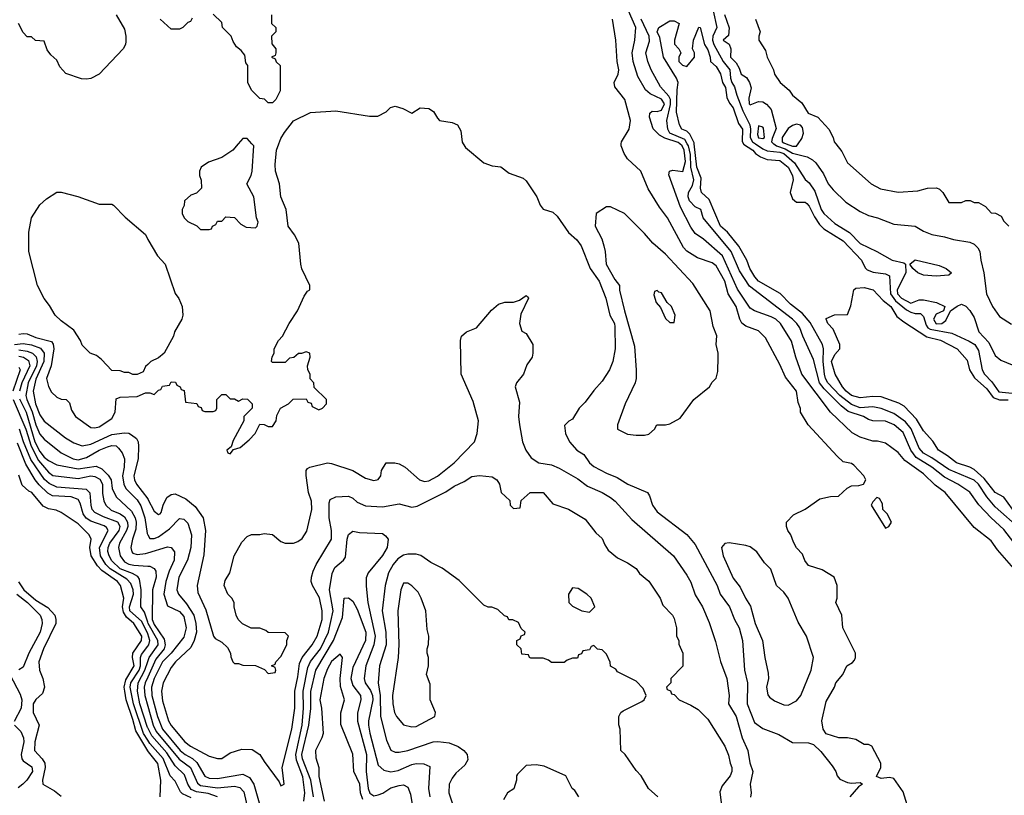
# Model space of a CAD drawing. Header units: inches. Extents: x 1793389 to 1900389, y 320802 to 470796.
# Tile 99 of 256: x 1859394 to 1864053, y 356918 to 360587. Entities that reach past the tile are written whole.
import ezdxf

# ---------------------------------------------------------------- set-up
doc = ezdxf.new("R2010")
doc.units = ezdxf.units.IN
doc.header["$MEASUREMENT"] = 0
for name, color, linetype in [('B8355', 7, 'Continuous'), ('B8356', 7, 'Continuous'), ('B8365', 7, 'Continuous'), ('B8366', 7, 'Continuous')]:
    doc.layers.add(name, color=color, linetype=linetype)

msp = doc.modelspace()

# ---------------------------------------------------------------- linework, layer by layer
at = {"layer": 'B8355', "color": 2}
for points, elevation in [([(1860000, 358956), (1859990, 358946), (1859978, 358922), (1859950, 358908), (1859930, 358908), (1859910, 358918), (1859890, 358918), (1859870, 358926), (1859830, 358928), (1859780.4, 358980.4), (1859758, 358998), (1859728, 359010), (1859690, 359048), (1859682, 359070), (1859650, 359118), (1859590, 359162), (1859562, 359190), (1859535.5, 359235.5), (1859510, 359268), (1859479, 359330), (1859437.2, 359490), (1859438, 359582), (1859449.2, 359650), (1859490, 359712), (1859520.2, 359739.8), (1859570, 359771.3), (1859590, 359771), (1859668.9, 359751.1), (1859770, 359714.8), (1859830, 359714), (1859838, 359710), (1859893, 359653), (1859990, 359571.3), (1859998, 359550), (1860000, 359546.7)], 202), ([(1859390, 359099.5), (1859410, 359103.1), (1859430, 359100.4), (1859470, 359083.7), (1859544.4, 359064.4), (1859552.7, 359052.7), (1859554.9, 359030), (1859542.6, 358950), (1859520.7, 358890), (1859530, 358852), (1859544.5, 358824.5), (1859570, 358802), (1859590, 358792), (1859614, 358790), (1859630, 358774), (1859639.8, 358739.8), (1859658, 358710), (1859730, 358658), (1859750, 358656), (1859770, 358660.7), (1859830, 358701), (1859846, 358730), (1859850, 358794), (1859870, 358802), (1859950, 358804.7), (1859990, 358822), (1860000, 358822)], 202), ([(1859370, 359051), (1859410, 359055.9), (1859450, 359049.3), (1859492.9, 359032.9), (1859509.2, 359010), (1859507.9, 358970), (1859470, 358887.3), (1859457.2, 358830), (1859469.3, 358770), (1859490, 358718), (1859510, 358688), (1859610, 358608.4), (1859650, 358586), (1859690, 358570.4), (1859730, 358578.7), (1859830, 358624.7), (1859890, 358632.4), (1859910, 358630.4), (1859923.7, 358623.7), (1859946, 358606), (1859954, 358590), (1859956.3, 358570), (1859954.9, 358510), (1859934, 358430), (1859937, 358410), (1859947, 358390), (1859999.7, 358319.7), (1860000, 358319.2)], 198), ([(1859390, 359024.6), (1859430, 359019.3), (1859454, 359010), (1859471.6, 358991.6), (1859476.8, 358970), (1859473, 358950), (1859433.9, 358870), (1859423.2, 358810), (1859427.5, 358790), (1859452.7, 358732.7), (1859470.2, 358670), (1859490, 358626), (1859510, 358603), (1859590, 358538.4), (1859647.3, 358510), (1859670, 358505.5), (1859710, 358515.3), (1859770, 358550.2), (1859810, 358567), (1859830, 358572), (1859850, 358570.4), (1859860.9, 358560.9), (1859878.3, 358538.3), (1859890.3, 358510), (1859888.8, 358470), (1859880.9, 358430), (1859886, 358390), (1859895.8, 358370), (1859950, 358315.8), (1859966.6, 358286.6), (1859985.8, 358230), (1859996.5, 358156.5), (1860000, 358150.4)], 194), ([(1859390, 358995.5), (1859412.7, 358990), (1859435.5, 358975.5), (1859442.7, 358950), (1859403.7, 358870), (1859393.7, 358830)], 190), ([(1859390, 358944), (1859395.6, 358930), (1859362.3, 358830)], 186), ([(1859363, 358790), (1859422.3, 358650), (1859447.6, 358570), (1859482.3, 358502.3), (1859530, 358446.3), (1859551.3, 358431.3), (1859670, 358416.5), (1859730, 358429.1), (1859750, 358426.7), (1859773.9, 358413.9), (1859785.5, 358390), (1859785.1, 358345.1), (1859791.5, 358311.5), (1859801.3, 358290), (1859826.8, 358266.8), (1859870, 358249.1), (1859890, 358235.3), (1859904.5, 358210), (1859905.2, 358190), (1859899.7, 358170), (1859866.5, 358110), (1859861.5, 358090), (1859868.9, 358050), (1859890, 358023.1), (1859910, 358011.4), (1859934.1, 358005.9), (1860000, 358002.5)], 186), ([(1859393.5, 358793.5), (1859424.6, 358730), (1859466, 358590), (1859490, 358544.2), (1859510, 358518), (1859530, 358501.1), (1859570, 358481.7), (1859670, 358461.8), (1859755.3, 358475.3), (1859783.1, 358463.1), (1859812.6, 358432.6), (1859826.5, 358410), (1859831.8, 358370), (1859850, 358330.6), (1859922.4, 358262.4), (1859940.2, 358230), (1859944.7, 358210), (1859942.8, 358177.2), (1859927.4, 358130), (1859920.3, 358090), (1859923.8, 358070), (1859930, 358063), (1859950, 358057), (1859990, 358062.3), (1860000, 358065.3)], 190), ([(1860000, 357737.5), (1859983.8, 357783.8), (1859967.7, 357810), (1859968.3, 357890), (1859960.6, 357940.6), (1859952.3, 357952.3), (1859927.9, 357967.9), (1859869, 357990), (1859830, 358027.6), (1859817.3, 358050), (1859811.5, 358071.6), (1859812.6, 358090), (1859820.2, 358110), (1859863.9, 358170), (1859869, 358190), (1859858.7, 358210), (1859790, 358234.7), (1859750, 358256.4), (1859737.6, 358270), (1859731.8, 358290), (1859726.7, 358346.7), (1859710, 358364.9), (1859570, 358376.1), (1859533.2, 358393.2), (1859512.1, 358412.1), (1859446.9, 358506.9), (1859412.4, 358590), (1859393.1, 358650)], 182), ([(1860000, 357682.2), (1859997.7, 357690), (1859970, 357741.7), (1859915.4, 357790), (1859913.5, 357810), (1859932, 357870), (1859930.2, 357890.2), (1859919.3, 357919.3), (1859900.8, 357940.8), (1859822.8, 357990), (1859802.2, 358010), (1859776.9, 358050), (1859771.1, 358090), (1859813.1, 358170), (1859805.2, 358185.3), (1859793.2, 358193.2), (1859730, 358214.9), (1859708.7, 358228.7), (1859694.9, 358250), (1859680.5, 358300.5), (1859670, 358317), (1859638, 358330), (1859550, 358334.9), (1859527.9, 358347.9), (1859486.9, 358386.9), (1859468, 358410), (1859423.7, 358483.7), (1859383.5, 358583.5)], 178), ([(1860000, 357128.1), (1859942.8, 357222.8), (1859930, 357276.3), (1859898.5, 357370), (1859890.8, 357410.8), (1859888.4, 357430), (1859895.4, 357464.6), (1859935.2, 357530), (1859928, 357570), (1859929.1, 357590), (1859970, 357649.6), (1859971.1, 357670), (1859934, 357730), (1859899.8, 357759.8), (1859884.9, 357784.9), (1859880.2, 357810), (1859886.4, 357850), (1859870.3, 357910), (1859857, 357930), (1859782, 357982), (1859762.8, 358002.8), (1859731.7, 358050), (1859726, 358090), (1859732.7, 358130), (1859722.8, 358150), (1859670, 358201.6), (1859590, 358256), (1859567.1, 358267.1), (1859530, 358273.4), (1859505.5, 358285.5), (1859450.8, 358350), (1859436.8, 358356.8), (1859405.4, 358385.4), (1859390, 358432)], 174), ([(1859388, 357928), (1859414, 357890), (1859470, 357841.1), (1859526.9, 357806.9), (1859560.5, 357770), (1859565.7, 357750), (1859564.4, 357730), (1859506.9, 357610), (1859484.4, 357550), (1859488.2, 357510), (1859503, 357470), (1859511.2, 357430), (1859501.3, 357398.7), (1859469.6, 357370.4), (1859457, 357350), (1859458.4, 357310), (1859486, 357250), (1859466.3, 357170), (1859463.6, 357130), (1859500.5, 357090), (1859512.6, 357070), (1859515.1, 357050), (1859502, 356990), (1859504, 356970), (1859558.6, 356938.6), (1859590, 356914)], 174), ([(1859381.1, 357870), (1859430.4, 357830.4), (1859491.5, 357770), (1859499.5, 357750), (1859500.9, 357730), (1859491.3, 357690), (1859436.9, 357590), (1859410, 357524.7), (1859390, 357510.7)], 178), ([(1860000, 357178.4), (1859980.2, 357210), (1859932.3, 357350), (1859916.8, 357430), (1859919.8, 357450), (1859958.7, 357510), (1859965.3, 357530), (1859965.6, 357570), (1859970, 357583.7), (1860000, 357624.1)], 178), ([(1860000, 357236.4), (1859998.8, 357238.8), (1859962.7, 357350), (1859951, 357410), (1859954.5, 357450), (1859986.7, 357510), (1860000, 357550.6)], 182), ([(1859346.6, 357490), (1859395.9, 357395.9), (1859403.5, 357370), (1859400.4, 357330), (1859367.6, 357267.6)], 178), ([(1860000, 357476.7), (1859987.8, 357450), (1859983, 357430), (1859985.4, 357390), (1860000, 357339)], 186), ([(1859369.5, 357250), (1859399.1, 357219.1), (1859412.3, 357190), (1859414, 357170), (1859400.3, 357110), (1859403.5, 357090), (1859410, 357080.5), (1859452.1, 357052.1), (1859454.7, 357030), (1859428.2, 356990), (1859409.1, 356970.9), (1859386.6, 356953.4)], 178)]:
    msp.add_lwpolyline(points, dxfattribs=dict(at, elevation=elevation))
at = {"layer": 'B8356', "color": 2, "elevation": 202}
msp.add_lwpolyline([(1859850.8, 360610), (1859890, 360542), (1859896.3, 360510), (1859895.9, 360484.1), (1859894, 360470), (1859882.8, 360450), (1859770.6, 360329.4), (1859730.6, 360309.4), (1859710, 360305.2), (1859686.8, 360306.8), (1859612.9, 360332.9), (1859584.7, 360364.7), (1859570, 360395.3), (1859541.2, 360421.2), (1859524.7, 360444.7), (1859510, 360486), (1859468.9, 360488.9), (1859450, 360506), (1859430, 360506), (1859410, 360526), (1859388.9, 360568.9)], dxfattribs=at)
at = {"layer": 'B8365', "color": 2}
for points, elevation in [([(1860000, 358822), (1860010, 358822), (1860030, 358814), (1860050, 358834), (1860062, 358838), (1860070, 358854), (1860102, 358858), (1860110, 358874), (1860131.6, 358871.6), (1860138, 358858), (1860154, 358850), (1860158, 358838), (1860172.7, 358832.7), (1860178, 358778), (1860231.6, 358771.6), (1860238, 358758), (1860252.7, 358752.7), (1860258, 358738), (1860270, 358734), (1860310, 358734), (1860322, 358738), (1860326, 358750), (1860326, 358790), (1860350, 358814), (1860370, 358814), (1860390, 358794), (1860410, 358794), (1860430, 358782), (1860450, 358794), (1860471.6, 358791.6), (1860494, 358770), (1860494, 358750), (1860454, 358710), (1860454, 358690), (1860403.6, 358596.4), (1860394, 358566), (1860374, 358550), (1860378, 358538), (1860390, 358534), (1860406, 358554), (1860436.4, 358563.6), (1860480.4, 358599.6), (1860508, 358630), (1860530, 358674), (1860550, 358672), (1860570, 358662), (1860590, 358662), (1860608, 358690), (1860610, 358714), (1860628, 358750), (1860666, 358770), (1860688.4, 358791.6), (1860750, 358794), (1860758, 358778), (1860772.7, 358772.7), (1860778, 358758), (1860810, 358742), (1860826, 358750), (1860846, 358770), (1860846, 358790), (1860787.3, 358847.3), (1860786, 358870), (1860768.4, 358888.4), (1860768, 358910), (1860758, 358930), (1860755.3, 358950), (1860768, 358990), (1860766, 359010), (1860750, 359015.3), (1860727.3, 359007.3), (1860712.7, 359007.3), (1860691.3, 358988.7), (1860670, 358986), (1860650, 358966), (1860590, 358966), (1860586, 358970), (1860588.4, 358991.6), (1860598, 359010), (1860598, 359030), (1860618, 359070), (1860638, 359090), (1860668.7, 359150), (1860708, 359210), (1860740.2, 359279.8), (1860756.4, 359303.6), (1860766, 359310), (1860766, 359330), (1860729.3, 359409.3), (1860724, 359430), (1860714, 359530), (1860694, 359570), (1860663.7, 359610), (1860654.5, 359690), (1860629.6, 359750), (1860622.9, 359810), (1860604.5, 359870), (1860602.5, 359902.5), (1860609.6, 359970), (1860620.5, 360000)], 202), ([(1860427.7, 360000), (1860402, 359970), (1860350, 359935.3), (1860287.1, 359912.9), (1860252, 359890), (1860244.7, 359870), (1860244.7, 359850), (1860252, 359828), (1860254, 359790), (1860230, 359766), (1860203.6, 359756.4), (1860174, 359730), (1860171.6, 359708.4), (1860162, 359690), (1860162, 359670), (1860172, 359650), (1860190, 359632), (1860231.6, 359611.6), (1860250, 359594), (1860290, 359594), (1860302, 359598), (1860306, 359610), (1860322, 359618), (1860330, 359634), (1860350, 359634), (1860370, 359654), (1860410, 359652), (1860439.6, 359619.6), (1860465.4, 359605.4), (1860510, 359602), (1860518, 359610), (1860522, 359630), (1860514, 359650), (1860502, 359750), (1860468, 359810), (1860489.1, 359850.9), (1860493.2, 359870), (1860502, 359990), (1860493.1, 360000)], 206), ([(1861492.3, 360000), (1861503, 359983), (1861590, 359910.6), (1861630, 359896.3), (1861670.5, 359890.5), (1861710, 359860.7), (1861776.8, 359836.8), (1861790, 359824.7), (1861841, 359750), (1861856, 359710), (1861870, 359691.3), (1861917.1, 359677.1), (1861937.5, 359657.5), (1861990, 359581), (1862030, 359546), (1862050, 359518), (1862092.7, 359410), (1862135.5, 359350), (1862167.7, 359270), (1862186, 359190), (1862208, 359150), (1862210, 359134), (1862210.7, 359030), (1862200.7, 358970), (1862184, 358930), (1862150, 358877.2), (1862110, 358833.2), (1862070, 358777.2), (1862041, 358750), (1862010, 358698), (1861991.6, 358688.4), (1861972, 358668), (1861976, 358630), (1861994.8, 358590), (1862030, 358550.8), (1862062.8, 358530), (1862090.7, 358490), (1862110, 358473.4), (1862170, 358442), (1862221.4, 358421.4), (1862271.3, 358390), (1862364.7, 358350), (1862374.4, 358334.4), (1862387.3, 358290), (1862410, 358258.8), (1862550, 358151), (1862590, 358104.7), (1862693.4, 357910), (1862707.7, 357870), (1862753, 357810), (1862776.3, 357750), (1862798, 357710), (1862814, 357650), (1862823.8, 357510), (1862837.1, 357450), (1862835.8, 357350), (1862870, 357262.8), (1862910, 357234), (1862985.2, 357205.2), (1863050, 357166.8), (1863125.4, 357165.4), (1863150, 357158), (1863184.5, 357124.5), (1863237.5, 357057.5), (1863254.8, 357030), (1863261, 357010), (1863274.4, 356994.4), (1863310, 356978.8), (1863330, 356974.8), (1863370, 356978), (1863382, 356970), (1863362, 356958), (1863321, 356910)], 202), ([(1863592.9, 356872.9), (1863574, 356934), (1863530, 356998), (1863510, 357002), (1863470, 356998), (1863447.3, 357007.3), (1863468.7, 357050), (1863468.7, 357070), (1863426, 357150), (1863410, 357158), (1863390, 357158), (1863350, 357182), (1863310, 357189), (1863269.1, 357189.1), (1863209, 357209), (1863195.3, 357230), (1863189, 357270), (1863210, 357362), (1863248.7, 357430), (1863255.3, 357450), (1863288.7, 357490), (1863308, 357530), (1863334.6, 357545.4), (1863343.1, 357556.9), (1863348.7, 357570), (1863348.7, 357590), (1863288.7, 357710), (1863284, 357770), (1863255.3, 357830), (1863262, 357850), (1863262, 357910), (1863248, 357950), (1863190, 357984), (1863125.6, 358005.6), (1863109.1, 358029.1), (1863098, 358058), (1863068.9, 358088.9), (1863054.6, 358114.6), (1863042, 358150), (1863028.7, 358170), (1863022, 358190), (1863022, 358210), (1863054.6, 358245.4), (1863110, 358271.3), (1863180.2, 358319.8), (1863230, 358332), (1863267.3, 358332.7), (1863308.4, 358371.6), (1863330, 358382), (1863363.6, 358383.6), (1863386, 358390), (1863398, 358410), (1863388, 358430), (1863340.4, 358480.4), (1863330, 358488), (1863290, 358495.3), (1863261.5, 358521.5), (1863124, 358670), (1863088.7, 358730), (1863088.4, 358748.4), (1863076.4, 358776.4), (1863069, 358830), (1863016.6, 358896.6), (1862990, 358955.3), (1862922, 359082), (1862890, 359115.1), (1862830, 359137.6), (1862811.2, 359151.2), (1862800.7, 359170), (1862783.6, 359230), (1862746.3, 359290), (1862730.8, 359350), (1862690, 359422), (1862670, 359436.2), (1862600.8, 359460.8), (1862550, 359492), (1862534, 359510), (1862459.3, 359650), (1862420.5, 359700.5), (1862367.7, 359787.7), (1862332.3, 359870), (1862270, 359929.2), (1862253.8, 359953.8), (1862239.3, 359990), (1862240.3, 360000)], 202), ([(1864130, 357952.3), (1864019.7, 358079.7), (1863990, 358121.2), (1863910, 358185.2), (1863772.7, 358350), (1863724.8, 358384.7), (1863670, 358438.4), (1863582, 358502), (1863550, 358539.3), (1863490, 358584), (1863452.5, 358592.5), (1863430, 358592.7), (1863370, 358612.7), (1863331.9, 358631.9), (1863229.7, 358729.7), (1863095.1, 358910), (1863066, 358990), (1863045.6, 359065.6), (1862993.6, 359150), (1862971.8, 359170), (1862950, 359182), (1862870, 359209.6), (1862850, 359222), (1862790, 359312), (1862719.1, 359470), (1862629.6, 359549.6), (1862590, 359576), (1862570, 359605.2), (1862520.6, 359700.6), (1862466, 359854), (1862469, 359870), (1862484.6, 359875.4), (1862531.5, 359868.5), (1862544, 359916), (1862538, 359970), (1862528.7, 359990), (1862517.2, 360000)], 198), ([(1864113.2, 358093.2), (1864050, 358175.1), (1863989.8, 358229.8), (1863932.3, 358292.2), (1863890, 358352), (1863832.3, 358390), (1863770, 358422.6), (1863710, 358470.9), (1863635.2, 358515.2), (1863609.8, 358550), (1863573.9, 358633.9), (1863531.8, 358670), (1863490, 358688), (1863430.4, 358689.6), (1863410, 358696.3), (1863386.6, 358710), (1863313.3, 358733.3), (1863280.2, 358760.2), (1863200.3, 358840.3), (1863177.4, 358870), (1863150, 358979), (1863098.9, 359090), (1863085.1, 359130), (1863071.3, 359150), (1863050.6, 359170.6), (1862846.9, 359326.9), (1862799.8, 359399.8), (1862760.4, 359490), (1862627, 359650), (1862616, 359690), (1862590, 359702), (1862563.5, 359730), (1862556.8, 359750), (1862557.7, 359770), (1862576.5, 359803.5), (1862584, 359830), (1862569.9, 359889.9), (1862567.6, 359950), (1862558.9, 359990), (1862552.7, 360000)], 194), ([(1864130, 358174.7), (1864010, 358282.4), (1863970.6, 358330.6), (1863931, 358390), (1863910, 358408.3), (1863790, 358459.8), (1863710, 358514.5), (1863670, 358536.3), (1863650, 358560.9), (1863611.9, 358651.9), (1863584.8, 358684.8), (1863530, 358723.5), (1863470, 358747.2), (1863430, 358755.6), (1863370, 358751.7), (1863330, 358767), (1863275.1, 358810), (1863217.6, 358870), (1863206.2, 358890), (1863202, 358910), (1863195.7, 358970), (1863196.8, 359030), (1863192.4, 359050), (1863134.5, 359154.5), (1863097, 359197), (1863041, 359241), (1862991.6, 359291.6), (1862890, 359349.7), (1862871.5, 359370), (1862848.4, 359410), (1862834.7, 359450), (1862796.5, 359516.5), (1862742.5, 359582.5), (1862709.7, 359610), (1862656, 359736), (1862619.5, 359770), (1862615.1, 359790), (1862618, 359838), (1862597.2, 359890), (1862585.2, 360000)], 190), ([(1862818.7, 360000), (1862819.2, 359999.2), (1862862.4, 359970), (1862874.7, 359954.7), (1862898.5, 359938.6), (1862930, 359926.4), (1862990, 359920.4), (1863030, 359890.3), (1863050.2, 359850), (1863054, 359830), (1863039.6, 359770), (1863050, 359740.4), (1863070, 359724.2), (1863110, 359723.8), (1863117.7, 359717.8), (1863130, 359704.9), (1863154.1, 359654.1), (1863178.7, 359618.7), (1863198.3, 359598.3), (1863290, 359540.3), (1863377.6, 359450), (1863393.5, 359413.5), (1863403.1, 359403.1), (1863432.7, 359392.8), (1863490, 359384.4), (1863510, 359374.8), (1863514.8, 359290), (1863537.3, 359257.3), (1863590, 359214), (1863610, 359203.6), (1863630, 359196.9), (1863656.5, 359196.5), (1863670, 359182.8), (1863682.1, 359142.1), (1863690.1, 359130.1), (1863702.5, 359122.5), (1863803.8, 359103.8), (1863886.4, 359066.4), (1863912.7, 359050), (1863930, 359022.8), (1863947.6, 358930), (1863959.5, 358910), (1863993.6, 358873.6), (1864027.1, 358827.1), (1864090, 358820.8)], 190), ([(1862876.1, 360000), (1862910, 359976.3), (1862930, 359966.3), (1862990, 359960.8), (1863010, 359953.9), (1863060.3, 359910), (1863110, 359830.8), (1863130, 359814.8), (1863156.5, 359776.5), (1863186.7, 359690), (1863198.9, 359670), (1863250, 359623.7), (1863319.9, 359579.9), (1863370, 359528.2), (1863450, 359491.3), (1863522, 359450), (1863576.8, 359436.8), (1863584.7, 359430), (1863586.4, 359390), (1863545.6, 359310), (1863547.6, 359290), (1863566.5, 359270), (1863610, 359246.7), (1863650, 359261.5), (1863670, 359261.3), (1863732, 359250), (1863770.6, 359230.6), (1863764.7, 359210), (1863730, 359194), (1863717, 359170), (1863730, 359148.4), (1863757.2, 359150), (1863775.3, 359164.7), (1863798, 359210), (1863830, 359232), (1863850, 359242), (1863870, 359232), (1863890, 359211.3), (1863910, 359178), (1863932.4, 359110), (1863979.9, 359059.9), (1864010, 358998), (1864036.8, 358976.8), (1864090, 358954.8)], 194), ([(1862961.3, 360000), (1862974.4, 359990), (1863015.6, 359975.6), (1863050, 359955.5), (1863119.1, 359939.1), (1863144.9, 359924.9), (1863160.5, 359910), (1863197.6, 359857.6), (1863218.8, 359810), (1863242, 359782), (1863303.4, 359723.4), (1863370, 359679.1), (1863410, 359660.7), (1863452, 359650), (1863530, 359620.7), (1863630, 359610.8), (1863670, 359586.8), (1863710, 359570.7), (1863770, 359560.7), (1863812.9, 359547.1), (1863890, 359534.8), (1863910, 359526), (1863927.9, 359507.9), (1863937.3, 359490), (1863940.7, 359450), (1863956.3, 359390), (1863968.2, 359290), (1863996.3, 359230), (1864030, 359182.8), (1864086.2, 359146.2)], 198), ([(1863020.3, 360000), (1863050, 359988.4), (1863070, 359989), (1863077.3, 360000)], 202), ([(1863254.7, 360000), (1863283.5, 359963.5), (1863310.7, 359910.7), (1863422, 359810), (1863467.5, 359787.5), (1863550, 359771), (1863643.1, 359776.9), (1863689.1, 359790.9), (1863731.1, 359791.1), (1863745.4, 359785.4), (1863762, 359770), (1863790, 359722), (1863850, 359722), (1863870, 359732), (1863891.6, 359731.6), (1863910, 359722), (1863930, 359722), (1863963.6, 359703.6), (1863990, 359674), (1864011.6, 359671.6), (1864038, 359658), (1864050, 359634), (1864074, 359610)], 202), ([(1860000, 359546.7), (1860046, 359470), (1860082.8, 359430), (1860130, 359292), (1860147.5, 359267.5), (1860162.8, 359230), (1860166, 359190), (1860161, 359170), (1860126, 359110), (1860121, 359090), (1860078, 359010), (1860050, 358988), (1860014, 358970), (1860000, 358956)], 202), ([(1864091.4, 358271.4), (1864050, 358328.2), (1864009.9, 358349.9), (1863957.1, 358417.1), (1863910, 358458.9), (1863889.8, 358469.8), (1863826, 358490), (1863784.2, 358524.2), (1863741.6, 358550), (1863714, 358594), (1863670, 358642.7), (1863637.3, 358697.2), (1863578.8, 358758.8), (1863553.3, 358773.3), (1863470, 358802.9), (1863430, 358805.1), (1863370, 358798.7), (1863330, 358809.8), (1863304.2, 358830), (1863286.6, 358850), (1863252.3, 358910), (1863234.5, 358970), (1863250, 359002.8), (1863274, 359030), (1863274, 359050), (1863242.7, 359122.7), (1863218, 359150), (1863209, 359171), (1863210, 359174), (1863249.2, 359190.8), (1863310, 359192), (1863326.3, 359233.7), (1863341.2, 359310), (1863350, 359317.3), (1863390, 359320.7), (1863431.3, 359310), (1863478.8, 359258.8), (1863515.8, 359230), (1863543.8, 359183.8), (1863577.5, 359157.5), (1863686.3, 359086.3), (1863750, 359071.8), (1863830.2, 359030.2), (1863876.5, 358976.5), (1863888.2, 358930), (1863912, 358892.1), (1863970, 358840.4), (1864000.3, 358800.3), (1864029.2, 358789.2), (1864070, 358789.1)], 186), ([(1860000, 358319.2), (1860030, 358262.8), (1860050, 358246), (1860058, 358250), (1860064, 358256), (1860072.3, 358290), (1860090, 358326), (1860110, 358340.7), (1860130, 358344), (1860179.9, 358319.9), (1860224.6, 358284.6), (1860261.6, 358230), (1860273, 358170), (1860264.7, 358055.3), (1860234, 357910), (1860236.8, 357876.8), (1860275.2, 357795.2), (1860311.1, 357671.1), (1860319.6, 357659.6), (1860350, 357642), (1860376.9, 357616.9), (1860392, 357590), (1860392.7, 357572.7), (1860402, 357550), (1860410, 357542), (1860430, 357542), (1860450, 357534), (1860510, 357532), (1860552.7, 357512.7), (1860570, 357494), (1860602, 357498), (1860606, 357510), (1860602, 357522), (1860586, 357530), (1860602, 357538), (1860606, 357550), (1860630, 357574), (1860658, 357630), (1860658, 357650), (1860666, 357670), (1860650, 357686), (1860570, 357688), (1860558, 357698), (1860530, 357708.7), (1860488.4, 357708.4), (1860448.9, 357728.9), (1860428, 357750), (1860418, 357770), (1860408, 357810), (1860408, 357830), (1860398, 357850), (1860378, 357870), (1860362, 357910), (1860365.6, 357934.4), (1860388.7, 357970), (1860408.7, 358050), (1860444.7, 358115.3), (1860470, 358142), (1860490, 358152), (1860530, 358151.3), (1860550, 358156), (1860590, 358151.3), (1860630, 358118), (1860650, 358111.3), (1860690, 358111.3), (1860710, 358118), (1860730, 358132), (1860752.5, 358167.5), (1860776, 358270), (1860775.1, 358310), (1860760.9, 358350), (1860749.2, 358430.8), (1860750, 358454), (1860755.3, 358464.7), (1860766, 358470), (1860850, 358490.8), (1860870, 358486.8), (1860970, 358454.8), (1861030, 358418.8), (1861070, 358406.8), (1861090, 358412), (1861102, 358430), (1861105.6, 358454.4), (1861128, 358490), (1861168.9, 358491.1), (1861190, 358486), (1861218, 358470), (1861286, 358410), (1861310, 358403), (1861330, 358405.5), (1861370, 358428), (1861449.3, 358490), (1861545.2, 358590), (1861559, 358630), (1861564, 358690), (1861540.2, 358780.2), (1861482, 358910), (1861479, 359070), (1861484, 359090), (1861508, 359110), (1861555.3, 359130), (1861626.8, 359213.2), (1861658.6, 359241.4), (1861689.1, 359250.9), (1861730, 359251), (1861759, 359261), (1861790, 359282), (1861796.9, 359276.9), (1861802, 359270), (1861765.4, 359194.6), (1861758, 359150), (1861770, 359114), (1861790, 359102), (1861822, 359050), (1861822, 359010), (1861818, 358990), (1861794, 358954), (1861778, 358910), (1861744.7, 358870), (1861738.8, 358850), (1861758, 358778), (1861754, 358710), (1861758, 358670), (1861773, 358590), (1861788, 358550), (1861814.2, 358514.2), (1861850, 358490.6), (1861910, 358480.5), (1861946.2, 358466.2), (1862034.9, 358414.9), (1862080.7, 358380.7), (1862150, 358350.5), (1862190, 358326.8), (1862210.8, 358310), (1862290, 358222.8), (1862486.8, 358050), (1862550, 357958.8), (1862570, 357926), (1862590, 357866), (1862624.4, 357810), (1862655.8, 357735.8), (1862686.1, 357646.1), (1862710, 357551.3), (1862740.4, 357470), (1862750.5, 357390), (1862747.7, 357350), (1862783.8, 357290), (1862812.7, 357190), (1862838.4, 357130), (1862848.5, 357071.5), (1862863.1, 357030), (1862850.8, 356970), (1862854.8, 356930), (1862851, 356909)], 198), ([(1860000, 358150.4), (1860010, 358133.4), (1860030, 358132.4), (1860050, 358141.1), (1860102, 358178), (1860150, 358226.8), (1860170, 358224), (1860190, 358206), (1860206.4, 358150), (1860204.2, 358090), (1860187.6, 358030), (1860147.4, 357950), (1860137.6, 357890), (1860144.9, 357870), (1860183.6, 357823.6), (1860217.3, 357770), (1860227.1, 357730), (1860230.2, 357690), (1860220.2, 357650), (1860203, 357617), (1860130.4, 357550), (1860110, 357522.7), (1860072.7, 357450), (1860065.7, 357410), (1860070, 357364.7), (1860097.6, 357270), (1860110, 357248.2), (1860175.5, 357170), (1860202, 357150), (1860290, 357102.8), (1860330, 357091.3), (1860350, 357092), (1860390, 357118), (1860444.7, 357135.3), (1860493.7, 357133.7), (1860530.6, 357110.6), (1860550, 357078), (1860622, 356982), (1860630, 356962), (1860646, 356970), (1860635.3, 357050), (1860681.6, 357230), (1860696, 357330), (1860695.1, 357410), (1860710, 357478), (1860718, 357542), (1860729.8, 357570.2), (1860778, 357630), (1860802, 357670), (1860824.4, 357750), (1860825.1, 357790), (1860812.3, 357852.2), (1860779.3, 357910), (1860772.7, 357930), (1860775.1, 357950), (1860782, 357978), (1860797, 358010), (1860869.5, 358130), (1860869.6, 358170), (1860858.9, 358230), (1860858, 358302), (1860863.3, 358316.7), (1860889.5, 358330.5), (1860950, 358333.4), (1860970, 358322.8), (1860990, 358304), (1861030, 358288), (1861110, 358282), (1861190, 358297.3), (1861250, 358280.7), (1861274.2, 358285.8), (1861410, 358353.4), (1861450, 358380.7), (1861497.5, 358402.5), (1861533.6, 358426.4), (1861570, 358431), (1861630, 358424.7), (1861650.9, 358410.9), (1861664.7, 358390), (1861672, 358350), (1861712.7, 358312.7), (1861714, 358290), (1861730, 358274), (1861762, 358278), (1861767.3, 358312.7), (1861809.2, 358350.8), (1861870, 358350.7), (1861916.9, 358296.9), (1861990, 358271.3), (1862070, 358224.7), (1862119.8, 358159.8), (1862150, 358132), (1862162, 358102), (1862178, 358078), (1862222, 358042), (1862270, 358018), (1862310, 357991.3), (1862327.1, 357967.1), (1862370.5, 357930.5), (1862424.7, 357850), (1862436.9, 357816.9), (1862482, 357770), (1862490, 357754), (1862502, 357710), (1862502, 357670), (1862512, 357650), (1862512.7, 357632.7), (1862532, 357590), (1862531.6, 357528.4), (1862474, 357470), (1862474, 357450), (1862454, 357430), (1862458, 357418), (1862472.7, 357412.7), (1862478, 357398), (1862490, 357394), (1862514, 357370), (1862570, 357344.7), (1862603.5, 357323.5), (1862650, 357278), (1862730.8, 357150), (1862747.5, 357107.5), (1862754.8, 357070), (1862764, 357050), (1862764, 357030), (1862754.9, 357010), (1862717.5, 356962.5), (1862706, 356934), (1862719.5, 356830)], 194), ([(1860738.4, 356890), (1860743.1, 356930), (1860734.3, 357005.7), (1860703.4, 357083.4), (1860700.2, 357110), (1860729.8, 357249.8), (1860737, 357330), (1860735.9, 357410), (1860757.1, 357522.9), (1860769.8, 357550.1), (1860817.2, 357610), (1860855.5, 357690), (1860876.8, 357790), (1860859.8, 357890), (1860872.6, 357967.4), (1860885.2, 357994.8), (1860926.6, 358030), (1860934.9, 358045.1), (1860942.9, 358130), (1860950, 358151.3), (1860970, 358166.8), (1861001.1, 358161.1), (1861110, 358156.4), (1861125.5, 358145.5), (1861137.1, 358130), (1861132.4, 358090), (1861110, 358052.7), (1861042.8, 357970), (1861033.2, 357946.8), (1861032.8, 357907.2), (1861041.1, 357830), (1861076.1, 357670), (1861070.2, 357629.8), (1861032, 357530), (1861024.4, 357470), (1861028.5, 357450), (1861053.9, 357413.8), (1861063.2, 357390), (1861064.5, 357370), (1861043.7, 357270), (1861043.7, 357250), (1861050, 357211.3), (1861090, 357060.7), (1861116.5, 357036.5), (1861150, 357028.5), (1861184.9, 357035.1), (1861250, 357063.8), (1861270, 357067.7), (1861306.8, 357066.8), (1861334, 357054), (1861328, 356950), (1861334.9, 356910)], 190), ([(1860000, 358065.3), (1860093.2, 358093.2), (1860111.3, 358090), (1860126.8, 358070), (1860124.9, 358030), (1860101.1, 357978.9), (1860084.9, 357930), (1860076.5, 357870), (1860094, 357814), (1860150, 357787.7), (1860170, 357764), (1860182, 357710), (1860170, 357666.6), (1860110.3, 357590), (1860070.2, 357549.8), (1860030.2, 357470), (1860017.8, 357430), (1860019.7, 357390), (1860045.4, 357290), (1860070, 357230.4), (1860152.9, 357130), (1860177.6, 357110), (1860212.1, 357092.1), (1860232.3, 357072.3), (1860270, 357008.8), (1860290, 356999.6), (1860330, 356996.5), (1860450, 357017.6), (1860481.5, 357001.5), (1860502, 356970), (1860530, 356871.3)], 190), ([(1862414, 356910), (1862369, 356950), (1862334, 357010), (1862310, 357035.3), (1862258, 357110), (1862238, 357130), (1862235.3, 357230), (1862228.4, 357251.6), (1862228, 357290), (1862238, 357310), (1862250, 357318), (1862338, 357362), (1862348, 357370), (1862358, 357390), (1862343.1, 357423.1), (1862310, 357458), (1862222, 357502), (1862214.6, 357514.6), (1862188.7, 357528.7), (1862187.3, 357547.3), (1862170, 357586), (1862150, 357606), (1862128.4, 357608.4), (1862110, 357626), (1862098, 357622), (1862090, 357606), (1862058, 357602), (1862052.7, 357587.3), (1862038, 357582), (1862032.7, 357567.3), (1862010, 357566), (1861983.6, 357556.4), (1861970, 357546), (1861910, 357546), (1861896.4, 357556.4), (1861870, 357566), (1861812.7, 357567.3), (1861806, 357570), (1861802, 357582), (1861770, 357586), (1861766, 357610), (1861746, 357630), (1861746, 357650), (1861762, 357658), (1861767.3, 357672.7), (1861782, 357678), (1861786, 357690), (1861767.3, 357707.3), (1861754.6, 357734.6), (1861727.3, 357747.3), (1861708.4, 357748.4), (1861702, 357762), (1861687.3, 357767.3), (1861656.4, 357796.4), (1861627.3, 357807.3), (1861610, 357808), (1861590, 357818), (1861473.6, 357933.6), (1861392.1, 357992.1), (1861338.9, 358018.9), (1861291.6, 358051.6), (1861270, 358058), (1861230, 358058.4), (1861210, 358053.6), (1861183.8, 358036.2), (1861161.6, 358010), (1861138.4, 357970), (1861123.1, 357910), (1861108.8, 357790), (1861126.5, 357690), (1861127.6, 357630), (1861096, 357530), (1861090.3, 357450), (1861099.7, 357390), (1861101.7, 357290), (1861130, 357178), (1861150, 357131.3), (1861170, 357122), (1861190, 357121.6), (1861230, 357130.4), (1861349.7, 357170.3), (1861372.8, 357172.8), (1861426.2, 357166.2), (1861468.3, 357148.3), (1861494.8, 357130), (1861510.8, 357110), (1861513.7, 357086.3), (1861499.9, 357060.1), (1861458, 357022), (1861440.7, 356999.3), (1861426, 356970), (1861423.8, 356930), (1861465.1, 356805.1)], 194), ([(1860000, 358002.5), (1860010, 358002), (1860030.2, 357990.2), (1860037.4, 357977.4), (1860039, 357950), (1860021.7, 357890), (1860020.4, 357750), (1860030, 357725.3), (1860077, 357657), (1860082.7, 357630), (1860077.2, 357610), (1860038.7, 357561.3), (1860000, 357476.7)], 186), ([(1860783.7, 356910), (1860772.2, 356990), (1860731.7, 357090), (1860729.1, 357110), (1860761.6, 357250), (1860770.8, 357329.2), (1860770.7, 357409.3), (1860795.1, 357510), (1860879.3, 357650), (1860921.3, 357758.7), (1860929.3, 357850.7), (1860950, 357851.3), (1860970, 357836), (1860990, 357798.8), (1861032.2, 357690), (1861030.2, 357650), (1860970, 357522.7), (1860960.2, 357470), (1860970, 357438), (1861006.7, 357390), (1861008.5, 357370), (1860991.6, 357308.4), (1860991.5, 357268.4), (1861035.2, 357110), (1861032.6, 357030), (1861042.3, 356950), (1861050, 356927.2), (1861070, 356915.3), (1861090, 356919.6), (1861111.9, 356928.1), (1861150, 356952.7), (1861190, 356964.9), (1861210, 356967.3), (1861230, 356956), (1861243.4, 356923.4), (1861254.6, 356854.6)], 186), ([(1860000, 357550.6), (1860006.4, 357570), (1860049.2, 357630), (1860047.5, 357650), (1860002.6, 357730), (1860000, 357737.5)], 182), ([(1860000, 357624.1), (1860004.4, 357630), (1860009.1, 357650.9), (1860000, 357682.2)], 178), ([(1861017.7, 356897.8), (1861006.4, 356930), (1861003.8, 356970), (1860975.5, 357030), (1860970, 357112), (1860912.8, 357252.8), (1860912.8, 357307.2), (1860930.5, 357370), (1860911.8, 357431.8), (1860910.3, 357470), (1860921, 357570), (1860910, 357584.7), (1860870, 357550.5), (1860850, 357516), (1860832.3, 357470), (1860814.5, 357370), (1860821.6, 357330), (1860829.2, 357210), (1860824, 357190), (1860794, 357130), (1860794.6, 357094.6), (1860809.4, 357049.4), (1860810, 357006), (1860834, 356890)], 182), ([(1860000, 357339), (1860025.5, 357250), (1860039.6, 357219.6), (1860148.4, 357088.4), (1860201.5, 357050), (1860234.5, 356974.5), (1860250, 356964.2), (1860330, 356953.2), (1860410, 356960.2), (1860435.1, 356955.1), (1860453.8, 356933.8), (1860474, 356850)], 186), ([(1860330, 356910.2), (1860286.3, 356926.3), (1860230, 356933.7), (1860205.7, 356945.7), (1860190.2, 356970), (1860174.5, 357014.5), (1860130, 357056.5), (1860090, 357118), (1860018.5, 357198.5), (1860000, 357236.4)], 182), ([(1860205.3, 356905.3), (1860164.6, 356924.6), (1860154.7, 356934.7), (1860130, 356984), (1860105.7, 357010), (1860072.2, 357092.2), (1860010, 357162.4), (1860000, 357178.4)], 178), ([(1860058.5, 356910), (1860062.2, 356990), (1860047.7, 357067.7), (1860003.1, 357123.1), (1860000, 357128.1)], 174), ([(1862039, 356910), (1862020.2, 356940.2), (1862008, 356950), (1861978, 357010), (1861875.5, 357055.5), (1861838, 357062), (1861790, 357058), (1861750, 357018), (1861744.7, 357010), (1861744.7, 356990), (1861731.6, 356948.4), (1861702, 356930), (1861683.6, 356896.4)], 198)]:
    msp.add_lwpolyline(points, dxfattribs=dict(at, elevation=elevation))
for points, elevation in [([(1862190, 359702), (1862170, 359702), (1862122, 359670), (1862116, 359610), (1862147.7, 359550), (1862157.3, 359517.3), (1862163.8, 359490), (1862168, 359430), (1862210, 359358), (1862231.3, 359330), (1862231.6, 359308.4), (1862254.8, 359210), (1862302.5, 359042.5), (1862310.9, 358929.1), (1862311.3, 358890), (1862306, 358870), (1862258.8, 358770), (1862222, 358670), (1862222, 358650), (1862270, 358626), (1862310, 358621), (1862350, 358621), (1862370, 358626), (1862398, 358650), (1862408.7, 358671.3), (1862450, 358671), (1862470, 358676), (1862518.4, 358701.6), (1862584, 358790), (1862658, 358850), (1862670, 358872), (1862688.9, 358891.1), (1862697.2, 358922.8), (1862699, 358990), (1862699, 359010), (1862689.4, 359050), (1862692, 359092), (1862675.5, 359135.5), (1862661.2, 359210), (1862579.6, 359339.6), (1862450, 359477.2), (1862389.6, 359529.6), (1862350, 359575.3), (1862255.3, 359670)], 206), ([(1863730, 359374), (1863670, 359378), (1863642.7, 359390), (1863619, 359410), (1863606, 359430), (1863630, 359450.6), (1863744.1, 359424.1), (1863778, 359410), (1863802, 359390), (1863790, 359378)], 194), ([(1862410, 359306), (1862398, 359302), (1862394, 359286), (1862404.7, 359250), (1862425.4, 359225.4), (1862450, 359174), (1862470, 359154), (1862490, 359154), (1862495.3, 359190), (1862478, 359230), (1862458, 359250), (1862430, 359295.3), (1862418, 359298)], 210), ([(1863450, 358326), (1863430, 358306), (1863422, 358290), (1863490, 358182), (1863506, 358190), (1863518, 358210), (1863498, 358250), (1863478, 358270), (1863476.4, 358296.4), (1863462, 358322)], 202), ([(1862750, 358112.3), (1862730, 358109), (1862714.8, 358090), (1862722, 358050), (1862770, 357944.7), (1862803, 357903), (1862827.3, 357850), (1862852.2, 357812.2), (1862873.4, 357730), (1862908.2, 357650), (1862919.3, 357570), (1862935.9, 357495.9), (1862936.3, 357470), (1862928, 357430), (1862933.2, 357393.2), (1862941.6, 357381.6), (1862965.2, 357365.2), (1863010, 357346), (1863030, 357344.7), (1863070, 357364.7), (1863089.3, 357390.7), (1863139.3, 357510), (1863149.4, 357570), (1863116, 357670), (1863077.2, 357737.2), (1863029.2, 357850), (1863010, 357879), (1862974, 357910), (1862947.2, 357987.2), (1862917.6, 358017.6), (1862881.2, 358070), (1862850, 358093.2), (1862830, 358099)], 206), ([(1861230, 357922), (1861210, 357922), (1861197.3, 357890), (1861182.4, 357790), (1861188.3, 357631.7), (1861184, 357570), (1861158, 357390), (1861159.1, 357350), (1861168, 357310), (1861177.3, 357290), (1861210, 357251.3), (1861250, 357241), (1861270, 357242.8), (1861358, 357290), (1861362, 357310), (1861335.3, 357370), (1861336.4, 357443.6), (1861319, 357490), (1861328.7, 357530), (1861328.7, 357570), (1861322, 357590), (1861322, 357610), (1861328.9, 357631.1), (1861329, 357670), (1861322, 357702), (1861316, 357790), (1861294, 357850), (1861278.6, 357878.6), (1861250, 357908.7)], 198), ([(1862010, 357899), (1861991.3, 357870), (1861992, 357830), (1862010, 357812), (1862054, 357790), (1862090, 357784.7), (1862115.3, 357810), (1862098, 357850), (1862078, 357870), (1862036.5, 357896.5)], 194)]:
    msp.add_lwpolyline(points, close=True, dxfattribs=dict(at, elevation=elevation))
at = {"layer": 'B8366', "color": 2}
for points, elevation in [([(1862517.2, 360000), (1862510, 360006.2), (1862446.1, 360026.1), (1862421.2, 360041.2), (1862391.3, 360071.3), (1862374, 360126), (1862374.6, 360145.4), (1862386, 360154), (1862410, 360152.7), (1862430, 360159.5), (1862444, 360190), (1862430, 360211.9), (1862377.1, 360237.1), (1862354.7, 360254.7), (1862318.7, 360318.7), (1862296.3, 360390), (1862291.3, 360430), (1862303.7, 360490), (1862309.4, 360550), (1862274.7, 360630)], 198), ([(1862674.7, 360630), (1862692.3, 360550), (1862673.7, 360510), (1862671.8, 360490), (1862677.4, 360470), (1862722.7, 360390), (1862754.5, 360350), (1862757.5, 360310), (1862763.8, 360290), (1862775.5, 360270), (1862786.4, 360230), (1862816, 360156), (1862848.4, 360090), (1862852.1, 360070), (1862849.5, 360029.5), (1862861.8, 360010), (1862876.1, 360000)], 194), ([(1860210, 360594), (1860202, 360578), (1860190, 360574), (1860166, 360550), (1860150, 360542), (1860110, 360542), (1860058, 360590)], 206), ([(1860586, 360610), (1860586, 360570), (1860606, 360550), (1860606, 360530), (1860586, 360510), (1860587.3, 360472.7), (1860606, 360450), (1860606, 360430), (1860602, 360418), (1860586, 360410), (1860602, 360402), (1860607.3, 360387.3), (1860626, 360370), (1860626, 360250), (1860606, 360210), (1860590, 360194), (1860570, 360194), (1860551.6, 360211.6), (1860530, 360214), (1860490, 360254), (1860474, 360290), (1860474, 360370), (1860463.6, 360383.6), (1860459.6, 360419.6), (1860442, 360442), (1860419.6, 360459.6), (1860403.6, 360483.6), (1860394, 360510), (1860354, 360550), (1860350, 360574), (1860310, 360614)], 206), ([(1862240.3, 360000), (1862241.2, 360010), (1862277.2, 360070), (1862283.7, 360110), (1862257, 360210), (1862209.2, 360270), (1862206, 360290), (1862226, 360330), (1862229.4, 360350), (1862220.7, 360390), (1862215.1, 360490), (1862198.4, 360590)], 202), ([(1862552.7, 360000), (1862540.2, 360020.2), (1862470, 360049.8), (1862460.4, 360070), (1862456.3, 360110), (1862473.7, 360186.3), (1862472.7, 360210), (1862465, 360225), (1862425.6, 360270), (1862382.4, 360350), (1862366, 360390), (1862356.3, 360430), (1862374.3, 360485.7), (1862372.7, 360510), (1862335, 360590)], 194), ([(1862585.2, 360000), (1862584.7, 360004.7), (1862565, 360045), (1862550, 360059.7), (1862527, 360070), (1862516.3, 360090), (1862501.1, 360150), (1862504.2, 360255.8), (1862509.3, 360290), (1862501.2, 360310), (1862439.3, 360410), (1862423.3, 360503.3), (1862409.7, 360530.3), (1862418, 360550), (1862470, 360582), (1862490, 360582), (1862514, 360570), (1862491.3, 360490), (1862491.6, 360471.6), (1862512, 360450), (1862522, 360430), (1862512, 360410), (1862512, 360390), (1862530, 360372), (1862550, 360366), (1862586, 360410), (1862586, 360430), (1862578, 360450), (1862582, 360490), (1862608, 360552), (1862614, 360550), (1862634.4, 360470), (1862650, 360444.7), (1862661, 360410), (1862662, 360390), (1862690, 360366), (1862710, 360331.3), (1862719.3, 360290), (1862734, 360266), (1862739.1, 360219.1), (1862751.9, 360191.9), (1862770, 360170.7), (1862795.6, 360095.6), (1862813.4, 360070), (1862811.7, 360011.7), (1862818.7, 360000)], 190), ([(1862727.9, 360612.1), (1862750.9, 360549.1), (1862747.1, 360512.9), (1862722, 360490), (1862750.9, 360470.9), (1862758, 360450), (1862757.3, 360410), (1862783.7, 360383.7), (1862798.3, 360358.3), (1862807.3, 360330), (1862833.2, 360313.2), (1862847.3, 360290), (1862854.8, 360265.2), (1862843.4, 360216.6), (1862846, 360190), (1862850, 360184.9), (1862890, 360200.7), (1862910, 360198.8), (1862927.7, 360187.7), (1862950, 360162), (1862972.5, 360072.5), (1862954.4, 360025.6), (1862951.8, 360010), (1862960.6, 360000.6), (1862961.3, 360000)], 198), ([(1862874.8, 360590), (1862898, 360530), (1862891.3, 360510), (1862891.3, 360490), (1862922, 360442), (1862931.3, 360410), (1862961, 360350), (1862966, 360330), (1862991.3, 360290), (1863034.4, 360254.4), (1863050.9, 360230.9), (1863094.2, 360194.2), (1863124.7, 360144.7), (1863170, 360126.8), (1863222.8, 360070), (1863242.8, 360030), (1863246.8, 360010), (1863254.7, 360000)], 202), ([(1860620.5, 360000), (1860630, 360026), (1860646.1, 360053.9), (1860690, 360108.2), (1860770, 360148.4), (1860890, 360156.4), (1861049.1, 360130.9), (1861088.9, 360131.1), (1861128.4, 360151.6), (1861148.4, 360171.6), (1861170, 360178), (1861206.4, 360166.4), (1861250, 360144.7), (1861289.2, 360170.8), (1861330, 360167.3), (1861352.5, 360152.5), (1861370, 360121), (1861381, 360110), (1861440.4, 360100.4), (1861466, 360090), (1861481.6, 360061.6), (1861487.5, 360007.5), (1861492.3, 360000)], 202), ([(1863077.3, 360000), (1863094.4, 360025.6), (1863102.3, 360050), (1863097.6, 360077.6), (1863088.3, 360088.3), (1863070, 360093), (1863050, 360086.2), (1863030, 360072.4), (1863000.7, 360030), (1863001.3, 360010), (1863010, 360004), (1863020.3, 360000)], 202), ([(1860493.1, 360000), (1860470, 360026), (1860450, 360026), (1860427.7, 360000)], 206)]:
    msp.add_lwpolyline(points, dxfattribs=dict(at, elevation=elevation))
at = {"layer": 'B8366', "color": 2, "elevation": 198}
msp.add_lwpolyline([(1862890, 360085.2), (1862884.1, 360044.1), (1862890, 360029.1), (1862910, 360026), (1862917.2, 360030), (1862913.4, 360073.4), (1862910, 360079)], close=True, dxfattribs=at)

doc.saveas('drawing.dxf')
